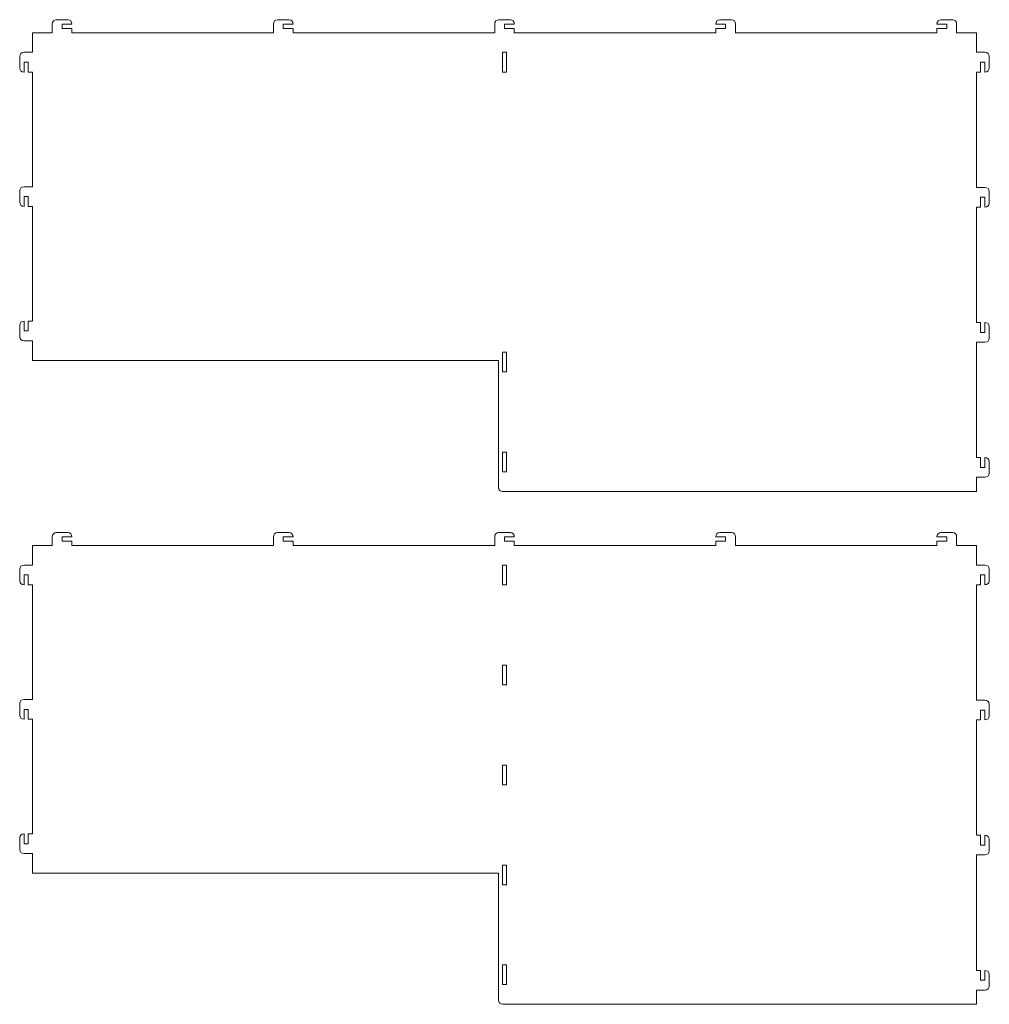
# Model space of a CAD drawing. Header units: centimetres. Extents: x -179 to 199, y -139 to 174.
# Tile 62 of 76: x 60 to 111, y 14 to 65. Entities that reach past the tile are written whole.
import ezdxf

# ---------------------------------------------------------------- set-up
doc = ezdxf.new("R2010")
doc.units = ezdxf.units.CM
doc.header["$MEASUREMENT"] = 0
doc.layers.add('Layer 1', color=7, linetype='Continuous')

msp = doc.modelspace()

# ---------------------------------------------------------------- linework, layer by layer
at = {"layer": 'Layer 1', "lineweight": 5}
for points, knots in [([(60.97219, 64.67935), (60.97219, 64.67935), (61.99501, 64.67935), (61.99501, 64.67935), (61.99501, 64.67935), (61.99501, 64.67935), (61.99501, 65.12933), (61.99501, 65.12933), (61.99501, 65.12933), (61.99501, 65.25297), (62.08696, 65.35419), (62.19952, 65.35419), (62.19952, 65.35419), (62.19952, 65.35419), (62.81306, 65.35419), (62.81306, 65.35419), (62.81306, 65.35419), (62.92537, 65.35419), (63.01758, 65.25297), (63.01758, 65.12933), (63.01758, 65.12933), (63.01758, 65.12933), (62.50604, 65.12933), (62.50604, 65.12933), (62.50604, 65.12933), (62.50604, 65.12933), (62.50604, 64.90421), (62.50604, 64.90421), (62.50604, 64.90421), (62.50604, 64.90421), (63.01758, 64.90421), (63.01758, 64.90421), (63.01758, 64.90421), (63.01758, 64.90421), (63.01758, 64.67935), (63.01758, 64.67935), (63.01758, 64.67935), (63.01758, 64.67935), (73.50288, 64.67935), (73.50288, 64.67935), (73.50288, 64.67935), (73.50288, 64.67935), (73.50288, 65.12933), (73.50288, 65.12933), (73.50288, 65.12933), (73.50288, 65.25297), (73.59483, 65.35419), (73.70739, 65.35419), (73.70739, 65.35419), (73.70739, 65.35419), (74.32093, 65.35419), (74.32093, 65.35419), (74.32093, 65.35419), (74.43349, 65.35419), (74.52544, 65.25297), (74.52544, 65.12933), (74.52544, 65.12933), (74.52544, 65.12933), (74.01416, 65.12933), (74.01416, 65.12933), (74.01416, 65.12933), (74.01416, 65.12933), (74.01416, 64.90421), (74.01416, 64.90421), (74.01416, 64.90421), (74.01416, 64.90421), (74.52544, 64.90421), (74.52544, 64.90421), (74.52544, 64.90421), (74.52544, 64.90421), (74.52544, 64.67935), (74.52544, 64.67935), (74.52544, 64.67935), (74.52544, 64.67935), (85.01127, 64.67935), (85.01127, 64.67935), (85.01127, 64.67935), (85.01127, 64.67935), (85.01127, 65.12933), (85.01127, 65.12933), (85.01127, 65.12933), (85.01127, 65.25297), (85.10399, 65.35419), (85.21475, 65.35419), (85.21475, 65.35419), (85.21475, 65.35419), (85.82777, 65.35419), (85.82777, 65.35419), (85.82777, 65.35419), (85.94111, 65.35419), (86.03383, 65.25297), (86.03383, 65.12933), (86.03383, 65.12933), (86.03383, 65.12933), (85.52126, 65.12933), (85.52126, 65.12933), (85.52126, 65.12933), (85.52126, 65.12933), (85.52126, 64.90421), (85.52126, 64.90421), (85.52126, 64.90421), (85.52126, 64.90421), (86.03383, 64.90421), (86.03383, 64.90421), (86.03383, 64.90421), (86.03383, 64.90421), (86.03383, 64.67935), (86.03383, 64.67935), (86.03383, 64.67935), (86.03383, 64.67935), (96.51966, 64.67935), (96.51966, 64.67935), (96.51966, 64.67935), (96.51966, 64.67935), (96.51966, 64.90421), (96.51966, 64.90421), (96.51966, 64.90421), (96.51966, 64.90421), (97.02965, 64.90421), (97.02965, 64.90421), (97.02965, 64.90421), (97.02965, 64.90421), (97.02965, 65.12933), (97.02965, 65.12933), (97.02965, 65.12933), (97.02965, 65.12933), (96.51966, 65.12933), (96.51966, 65.12933), (96.51966, 65.12933), (96.51966, 65.25297), (96.60981, 65.35419), (96.72314, 65.35419), (96.72314, 65.35419), (96.72314, 65.35419), (97.33616, 65.35419), (97.33616, 65.35419), (97.33616, 65.35419), (97.4495, 65.35419), (97.54222, 65.25297), (97.54222, 65.12933), (97.54222, 65.12933), (97.54222, 65.12933), (97.54222, 64.67935), (97.54222, 64.67935), (97.54222, 64.67935), (97.54222, 64.67935), (108.02547, 64.67935), (108.02547, 64.67935), (108.02547, 64.67935), (108.02547, 64.67935), (108.02547, 64.90421), (108.02547, 64.90421), (108.02547, 64.90421), (108.02547, 64.90421), (108.53804, 64.90421), (108.53804, 64.90421), (108.53804, 64.90421), (108.53804, 64.90421), (108.53804, 65.12933), (108.53804, 65.12933), (108.53804, 65.12933), (108.53804, 65.12933), (108.02547, 65.12933), (108.02547, 65.12933), (108.02547, 65.12933), (108.02547, 65.25297), (108.1182, 65.35419), (108.23153, 65.35419), (108.23153, 65.35419), (108.23153, 65.35419), (108.84455, 65.35419), (108.84455, 65.35419), (108.84455, 65.35419), (108.95789, 65.35419), (109.04804, 65.25297), (109.04804, 65.12933), (109.04804, 65.12933), (109.04804, 65.12933), (109.04804, 64.67935), (109.04804, 64.67935), (109.04804, 64.67935), (109.04804, 64.67935), (110.07318, 64.67935), (110.07318, 64.67935), (110.07318, 64.67935), (110.07318, 64.67935), (110.07318, 63.65678), (110.07318, 63.65678), (110.07318, 63.65678), (110.07318, 63.65678), (110.52136, 63.65678), (110.52136, 63.65678), (110.52136, 63.65678), (110.64499, 63.65678), (110.74802, 63.56457), (110.74802, 63.45227), (110.74802, 63.45227), (110.74802, 63.45227), (110.74802, 62.83847), (110.74802, 62.83847), (110.74802, 62.83847), (110.74802, 62.72617), (110.64499, 62.63396), (110.52136, 62.63396), (110.52136, 62.63396), (110.52136, 62.63396), (110.52136, 63.14524), (110.52136, 63.14524), (110.52136, 63.14524), (110.52136, 63.14524), (110.29727, 63.14524), (110.29727, 63.14524), (110.29727, 63.14524), (110.29727, 63.14524), (110.29727, 62.63396), (110.29727, 62.63396), (110.29727, 62.63396), (110.29727, 62.63396), (110.07318, 62.63396), (110.07318, 62.63396), (110.07318, 62.63396), (110.07318, 62.63396), (110.07318, 56.63172), (110.07318, 56.63172), (110.07318, 56.63172), (110.07318, 56.63172), (110.52136, 56.63172), (110.52136, 56.63172), (110.52136, 56.63172), (110.64499, 56.63172), (110.74802, 56.53976), (110.74802, 56.42721), (110.74802, 56.42721), (110.74802, 56.42721), (110.74802, 55.81366), (110.74802, 55.81366), (110.74802, 55.81366), (110.74802, 55.7011), (110.64499, 55.60915), (110.52136, 55.60915), (110.52136, 55.60915), (110.52136, 55.60915), (110.52136, 56.12043), (110.52136, 56.12043), (110.52136, 56.12043), (110.52136, 56.12043), (110.29727, 56.12043), (110.29727, 56.12043), (110.29727, 56.12043), (110.29727, 56.12043), (110.29727, 55.60915), (110.29727, 55.60915), (110.29727, 55.60915), (110.29727, 55.60915), (110.07318, 55.60915), (110.07318, 55.60915), (110.07318, 55.60915), (110.07318, 55.60915), (110.07318, 49.60691), (110.07318, 49.60691), (110.07318, 49.60691), (110.07318, 49.60691), (110.29727, 49.60691), (110.29727, 49.60691), (110.29727, 49.60691), (110.29727, 49.60691), (110.29727, 49.09563), (110.29727, 49.09563), (110.29727, 49.09563), (110.29727, 49.09563), (110.52136, 49.09563), (110.52136, 49.09563), (110.52136, 49.09563), (110.52136, 49.09563), (110.52136, 49.60691), (110.52136, 49.60691), (110.52136, 49.60691), (110.64499, 49.60691), (110.74802, 49.51496), (110.74802, 49.4024), (110.74802, 49.4024), (110.74802, 49.4024), (110.74802, 48.78886), (110.74802, 48.78886), (110.74802, 48.78886), (110.74802, 48.6763), (110.64499, 48.58435), (110.52136, 48.58435), (110.52136, 48.58435), (110.52136, 48.58435), (110.07318, 48.58435), (110.07318, 48.58435), (110.07318, 48.58435), (110.07318, 48.58435), (110.07318, 42.58185), (110.07318, 42.58185), (110.07318, 42.58185), (110.07318, 42.58185), (110.29727, 42.58185), (110.29727, 42.58185), (110.29727, 42.58185), (110.29727, 42.58185), (110.29727, 42.07057), (110.29727, 42.07057), (110.29727, 42.07057), (110.29727, 42.07057), (110.52136, 42.07057), (110.52136, 42.07057), (110.52136, 42.07057), (110.52136, 42.07057), (110.52136, 42.58185), (110.52136, 42.58185), (110.52136, 42.58185), (110.64499, 42.58185), (110.74802, 42.4899), (110.74802, 42.37734), (110.74802, 42.37734), (110.74802, 42.37734), (110.74802, 41.7638), (110.74802, 41.7638), (110.74802, 41.7638), (110.74802, 41.65149), (110.64499, 41.55928), (110.52136, 41.55928), (110.52136, 41.55928), (110.52136, 41.55928), (110.07318, 41.55928), (110.07318, 41.55928), (110.07318, 41.55928), (110.07318, 41.55928), (110.07318, 40.81798), (110.07318, 40.81798), (110.07318, 40.81798), (110.07318, 40.81798), (85.42081, 40.81798), (85.42081, 40.81798), (85.42081, 40.81798), (85.30748, 40.81798), (85.21475, 40.9102), (85.21475, 41.0225), (85.21475, 41.0225), (85.21475, 41.0225), (85.21475, 47.63544), (85.21475, 47.63544), (85.21475, 47.63544), (85.21475, 47.63544), (60.97219, 47.63544), (60.97219, 47.63544), (60.97219, 47.63544), (60.97219, 47.63544), (60.97219, 48.65801), (60.97219, 48.65801), (60.97219, 48.65801), (60.97219, 48.65801), (60.5222, 48.65801), (60.5222, 48.65801), (60.5222, 48.65801), (60.39857, 48.65801), (60.29734, 48.75022), (60.29734, 48.86278), (60.29734, 48.86278), (60.29734, 48.86278), (60.29734, 49.47632), (60.29734, 49.47632), (60.29734, 49.47632), (60.29734, 49.58862), (60.39857, 49.68084), (60.5222, 49.68084), (60.5222, 49.68084), (60.5222, 49.68084), (60.5222, 49.16955), (60.5222, 49.16955), (60.5222, 49.16955), (60.5222, 49.16955), (60.74707, 49.16955), (60.74707, 49.16955), (60.74707, 49.16955), (60.74707, 49.16955), (60.74707, 49.68084), (60.74707, 49.68084), (60.74707, 49.68084), (60.74707, 49.68084), (60.97219, 49.68084), (60.97219, 49.68084), (60.97219, 49.68084), (60.97219, 49.68084), (60.97219, 55.64624), (60.97219, 55.64624), (60.97219, 55.64624), (60.97219, 55.64624), (60.74707, 55.64624), (60.74707, 55.64624), (60.74707, 55.64624), (60.74707, 55.64624), (60.74707, 56.15753), (60.74707, 56.15753), (60.74707, 56.15753), (60.74707, 56.15753), (60.5222, 56.15753), (60.5222, 56.15753), (60.5222, 56.15753), (60.5222, 56.15753), (60.5222, 55.64624), (60.5222, 55.64624), (60.5222, 55.64624), (60.39857, 55.64624), (60.29734, 55.7382), (60.29734, 55.85076), (60.29734, 55.85076), (60.29734, 55.85076), (60.29734, 56.4643), (60.29734, 56.4643), (60.29734, 56.4643), (60.29734, 56.57686), (60.39857, 56.66881), (60.5222, 56.66881), (60.5222, 56.66881), (60.5222, 56.66881), (60.97219, 56.66881), (60.97219, 56.66881), (60.97219, 56.66881), (60.97219, 56.66881), (60.97219, 62.63396), (60.97219, 62.63396), (60.97219, 62.63396), (60.97219, 62.63396), (60.74707, 62.63396), (60.74707, 62.63396), (60.74707, 62.63396), (60.74707, 62.63396), (60.74707, 63.14524), (60.74707, 63.14524), (60.74707, 63.14524), (60.74707, 63.14524), (60.5222, 63.14524), (60.5222, 63.14524), (60.5222, 63.14524), (60.5222, 63.14524), (60.5222, 62.63396), (60.5222, 62.63396), (60.5222, 62.63396), (60.39857, 62.63396), (60.29734, 62.72617), (60.29734, 62.83847), (60.29734, 62.83847), (60.29734, 62.83847), (60.29734, 63.45227), (60.29734, 63.45227), (60.29734, 63.45227), (60.29734, 63.56457), (60.39857, 63.65678), (60.5222, 63.65678), (60.5222, 63.65678), (60.5222, 63.65678), (60.97219, 63.65678), (60.97219, 63.65678), (60.97219, 63.65678), (60.97219, 63.65678), (60.97219, 64.67935), (60.97219, 64.67935)], [0, 0, 0, 0, 0.00862069, 0.00862069, 0.00862069, 0.00862069, 0.01724138, 0.01724138, 0.01724138, 0.01724138, 0.02586207, 0.02586207, 0.02586207, 0.02586207, 0.03448276, 0.03448276, 0.03448276, 0.03448276, 0.04310345, 0.04310345, 0.04310345, 0.04310345, 0.05172414, 0.05172414, 0.05172414, 0.05172414, 0.06034483, 0.06034483, 0.06034483, 0.06034483, 0.06896552, 0.06896552, 0.06896552, 0.06896552, 0.07758621, 0.07758621, 0.07758621, 0.07758621, 0.0862069, 0.0862069, 0.0862069, 0.0862069, 0.09482759, 0.09482759, 0.09482759, 0.09482759, 0.10344828, 0.10344828, 0.10344828, 0.10344828, 0.11206897, 0.11206897, 0.11206897, 0.11206897, 0.12068966, 0.12068966, 0.12068966, 0.12068966, 0.12931034, 0.12931034, 0.12931034, 0.12931034, 0.13793103, 0.13793103, 0.13793103, 0.13793103, 0.14655172, 0.14655172, 0.14655172, 0.14655172, 0.15517241, 0.15517241, 0.15517241, 0.15517241, 0.1637931, 0.1637931, 0.1637931, 0.1637931, 0.17241379, 0.17241379, 0.17241379, 0.17241379, 0.18103448, 0.18103448, 0.18103448, 0.18103448, 0.18965517, 0.18965517, 0.18965517, 0.18965517, 0.19827586, 0.19827586, 0.19827586, 0.19827586, 0.20689655, 0.20689655, 0.20689655, 0.20689655, 0.21551724, 0.21551724, 0.21551724, 0.21551724, 0.22413793, 0.22413793, 0.22413793, 0.22413793, 0.23275862, 0.23275862, 0.23275862, 0.23275862, 0.24137931, 0.24137931, 0.24137931, 0.24137931, 0.25, 0.25, 0.25, 0.25, 0.25862069, 0.25862069, 0.25862069, 0.25862069, 0.26724138, 0.26724138, 0.26724138, 0.26724138, 0.27586207, 0.27586207, 0.27586207, 0.27586207, 0.28448276, 0.28448276, 0.28448276, 0.28448276, 0.29310345, 0.29310345, 0.29310345, 0.29310345, 0.30172414, 0.30172414, 0.30172414, 0.30172414, 0.31034483, 0.31034483, 0.31034483, 0.31034483, 0.31896552, 0.31896552, 0.31896552, 0.31896552, 0.32758621, 0.32758621, 0.32758621, 0.32758621, 0.3362069, 0.3362069, 0.3362069, 0.3362069, 0.34482759, 0.34482759, 0.34482759, 0.34482759, 0.35344828, 0.35344828, 0.35344828, 0.35344828, 0.36206897, 0.36206897, 0.36206897, 0.36206897, 0.37068966, 0.37068966, 0.37068966, 0.37068966, 0.37931034, 0.37931034, 0.37931034, 0.37931034, 0.38793103, 0.38793103, 0.38793103, 0.38793103, 0.39655172, 0.39655172, 0.39655172, 0.39655172, 0.40517241, 0.40517241, 0.40517241, 0.40517241, 0.4137931, 0.4137931, 0.4137931, 0.4137931, 0.42241379, 0.42241379, 0.42241379, 0.42241379, 0.43103448, 0.43103448, 0.43103448, 0.43103448, 0.43965517, 0.43965517, 0.43965517, 0.43965517, 0.44827586, 0.44827586, 0.44827586, 0.44827586, 0.45689655, 0.45689655, 0.45689655, 0.45689655, 0.46551724, 0.46551724, 0.46551724, 0.46551724, 0.47413793, 0.47413793, 0.47413793, 0.47413793, 0.48275862, 0.48275862, 0.48275862, 0.48275862, 0.49137931, 0.49137931, 0.49137931, 0.49137931, 0.5, 0.5, 0.5, 0.5, 0.50862069, 0.50862069, 0.50862069, 0.50862069, 0.51724138, 0.51724138, 0.51724138, 0.51724138, 0.52586207, 0.52586207, 0.52586207, 0.52586207, 0.53448276, 0.53448276, 0.53448276, 0.53448276, 0.54310345, 0.54310345, 0.54310345, 0.54310345, 0.55172414, 0.55172414, 0.55172414, 0.55172414, 0.56034483, 0.56034483, 0.56034483, 0.56034483, 0.56896552, 0.56896552, 0.56896552, 0.56896552, 0.57758621, 0.57758621, 0.57758621, 0.57758621, 0.5862069, 0.5862069, 0.5862069, 0.5862069, 0.59482759, 0.59482759, 0.59482759, 0.59482759, 0.60344828, 0.60344828, 0.60344828, 0.60344828, 0.61206897, 0.61206897, 0.61206897, 0.61206897, 0.62068966, 0.62068966, 0.62068966, 0.62068966, 0.62931034, 0.62931034, 0.62931034, 0.62931034, 0.63793103, 0.63793103, 0.63793103, 0.63793103, 0.64655172, 0.64655172, 0.64655172, 0.64655172, 0.65517241, 0.65517241, 0.65517241, 0.65517241, 0.6637931, 0.6637931, 0.6637931, 0.6637931, 0.67241379, 0.67241379, 0.67241379, 0.67241379, 0.68103448, 0.68103448, 0.68103448, 0.68103448, 0.68965517, 0.68965517, 0.68965517, 0.68965517, 0.69827586, 0.69827586, 0.69827586, 0.69827586, 0.70689655, 0.70689655, 0.70689655, 0.70689655, 0.71551724, 0.71551724, 0.71551724, 0.71551724, 0.72413793, 0.72413793, 0.72413793, 0.72413793, 0.73275862, 0.73275862, 0.73275862, 0.73275862, 0.74137931, 0.74137931, 0.74137931, 0.74137931, 0.75, 0.75, 0.75, 0.75, 0.75862069, 0.75862069, 0.75862069, 0.75862069, 0.76724138, 0.76724138, 0.76724138, 0.76724138, 0.77586207, 0.77586207, 0.77586207, 0.77586207, 0.78448276, 0.78448276, 0.78448276, 0.78448276, 0.79310345, 0.79310345, 0.79310345, 0.79310345, 0.80172414, 0.80172414, 0.80172414, 0.80172414, 0.81034483, 0.81034483, 0.81034483, 0.81034483, 0.81896552, 0.81896552, 0.81896552, 0.81896552, 0.82758621, 0.82758621, 0.82758621, 0.82758621, 0.8362069, 0.8362069, 0.8362069, 0.8362069, 0.84482759, 0.84482759, 0.84482759, 0.84482759, 0.85344828, 0.85344828, 0.85344828, 0.85344828, 0.86206897, 0.86206897, 0.86206897, 0.86206897, 0.87068966, 0.87068966, 0.87068966, 0.87068966, 0.87931034, 0.87931034, 0.87931034, 0.87931034, 0.88793103, 0.88793103, 0.88793103, 0.88793103, 0.89655172, 0.89655172, 0.89655172, 0.89655172, 0.90517241, 0.90517241, 0.90517241, 0.90517241, 0.9137931, 0.9137931, 0.9137931, 0.9137931, 0.92241379, 0.92241379, 0.92241379, 0.92241379, 0.93103448, 0.93103448, 0.93103448, 0.93103448, 0.93965517, 0.93965517, 0.93965517, 0.93965517, 0.94827586, 0.94827586, 0.94827586, 0.94827586, 0.95689655, 0.95689655, 0.95689655, 0.95689655, 0.96551724, 0.96551724, 0.96551724, 0.96551724, 0.97413793, 0.97413793, 0.97413793, 0.97413793, 0.98275862, 0.98275862, 0.98275862, 0.98275862, 1, 1, 1, 1]), ([(85.4105, 63.65678), (85.4105, 63.65678), (85.63459, 63.65678), (85.63459, 63.65678), (85.63459, 63.65678), (85.63459, 63.65678), (85.63459, 62.63396), (85.63459, 62.63396), (85.63459, 62.63396), (85.63459, 62.63396), (85.4105, 62.63396), (85.4105, 62.63396), (85.4105, 62.63396), (85.4105, 62.63396), (85.4105, 63.65678), (85.4105, 63.65678)], [0, 0, 0, 0, 0.2, 0.2, 0.2, 0.2, 0.4, 0.4, 0.4, 0.4, 0.6, 0.6, 0.6, 0.6, 1, 1, 1, 1]), ([(85.4105, 48.06173), (85.4852, 48.06173), (85.5599, 48.06173), (85.63459, 48.06173), (85.63459, 48.06173), (85.63459, 47.7207), (85.63459, 47.37993), (85.63459, 47.03916), (85.63459, 47.03916), (85.5599, 47.03916), (85.4852, 47.03916), (85.4105, 47.03916), (85.4105, 47.03916), (85.4105, 47.37993), (85.4105, 47.7207), (85.4105, 48.06173)], [0, 0, 0, 0, 0.2, 0.2, 0.2, 0.2, 0.4, 0.4, 0.4, 0.4, 0.6, 0.6, 0.6, 0.6, 1, 1, 1, 1]), ([(85.4105, 42.86338), (85.4105, 42.86338), (85.63459, 42.86338), (85.63459, 42.86338), (85.63459, 42.86338), (85.63459, 42.86338), (85.63459, 41.84055), (85.63459, 41.84055), (85.63459, 41.84055), (85.63459, 41.84055), (85.4105, 41.84055), (85.4105, 41.84055), (85.4105, 41.84055), (85.4105, 41.84055), (85.4105, 42.86338), (85.4105, 42.86338)], [0, 0, 0, 0, 0.2, 0.2, 0.2, 0.2, 0.4, 0.4, 0.4, 0.4, 0.6, 0.6, 0.6, 0.6, 1, 1, 1, 1]), ([(60.97219, 38.01198), (60.97219, 38.01198), (61.99501, 38.01198), (61.99501, 38.01198), (61.99501, 38.01198), (61.99501, 38.01198), (61.99501, 38.46196), (61.99501, 38.46196), (61.99501, 38.46196), (61.99501, 38.58559), (62.08696, 38.68682), (62.19952, 38.68682), (62.19952, 38.68682), (62.19952, 38.68682), (62.81306, 38.68682), (62.81306, 38.68682), (62.81306, 38.68682), (62.92537, 38.68682), (63.01758, 38.58559), (63.01758, 38.46196), (63.01758, 38.46196), (63.01758, 38.46196), (62.50604, 38.46196), (62.50604, 38.46196), (62.50604, 38.46196), (62.50604, 38.46196), (62.50604, 38.2371), (62.50604, 38.2371), (62.50604, 38.2371), (62.50604, 38.2371), (63.01758, 38.2371), (63.01758, 38.2371), (63.01758, 38.2371), (63.01758, 38.2371), (63.01758, 38.01198), (63.01758, 38.01198), (63.01758, 38.01198), (63.01758, 38.01198), (73.50288, 38.01198), (73.50288, 38.01198), (73.50288, 38.01198), (73.50288, 38.01198), (73.50288, 38.46196), (73.50288, 38.46196), (73.50288, 38.46196), (73.50288, 38.58559), (73.59483, 38.68682), (73.70739, 38.68682), (73.70739, 38.68682), (73.70739, 38.68682), (74.32093, 38.68682), (74.32093, 38.68682), (74.32093, 38.68682), (74.43349, 38.68682), (74.52544, 38.58559), (74.52544, 38.46196), (74.52544, 38.46196), (74.52544, 38.46196), (74.01416, 38.46196), (74.01416, 38.46196), (74.01416, 38.46196), (74.01416, 38.46196), (74.01416, 38.2371), (74.01416, 38.2371), (74.01416, 38.2371), (74.01416, 38.2371), (74.52544, 38.2371), (74.52544, 38.2371), (74.52544, 38.2371), (74.52544, 38.2371), (74.52544, 38.01198), (74.52544, 38.01198), (74.52544, 38.01198), (74.52544, 38.01198), (85.01127, 38.01198), (85.01127, 38.01198), (85.01127, 38.01198), (85.01127, 38.01198), (85.01127, 38.46196), (85.01127, 38.46196), (85.01127, 38.46196), (85.01127, 38.58559), (85.10399, 38.68682), (85.21475, 38.68682), (85.21475, 38.68682), (85.21475, 38.68682), (85.82777, 38.68682), (85.82777, 38.68682), (85.82777, 38.68682), (85.94111, 38.68682), (86.03383, 38.58559), (86.03383, 38.46196), (86.03383, 38.46196), (86.03383, 38.46196), (85.52126, 38.46196), (85.52126, 38.46196), (85.52126, 38.46196), (85.52126, 38.46196), (85.52126, 38.2371), (85.52126, 38.2371), (85.52126, 38.2371), (85.52126, 38.2371), (86.03383, 38.2371), (86.03383, 38.2371), (86.03383, 38.2371), (86.03383, 38.2371), (86.03383, 38.01198), (86.03383, 38.01198), (86.03383, 38.01198), (86.03383, 38.01198), (96.51966, 38.01198), (96.51966, 38.01198), (96.51966, 38.01198), (96.51966, 38.01198), (96.51966, 38.2371), (96.51966, 38.2371), (96.51966, 38.2371), (96.51966, 38.2371), (97.02965, 38.2371), (97.02965, 38.2371), (97.02965, 38.2371), (97.02965, 38.2371), (97.02965, 38.46196), (97.02965, 38.46196), (97.02965, 38.46196), (97.02965, 38.46196), (96.51966, 38.46196), (96.51966, 38.46196), (96.51966, 38.46196), (96.51966, 38.58559), (96.60981, 38.68682), (96.72314, 38.68682), (96.72314, 38.68682), (96.72314, 38.68682), (97.33616, 38.68682), (97.33616, 38.68682), (97.33616, 38.68682), (97.4495, 38.68682), (97.54222, 38.58559), (97.54222, 38.46196), (97.54222, 38.46196), (97.54222, 38.46196), (97.54222, 38.01198), (97.54222, 38.01198), (97.54222, 38.01198), (97.54222, 38.01198), (108.02547, 38.01198), (108.02547, 38.01198), (108.02547, 38.01198), (108.02547, 38.01198), (108.02547, 38.2371), (108.02547, 38.2371), (108.02547, 38.2371), (108.02547, 38.2371), (108.53804, 38.2371), (108.53804, 38.2371), (108.53804, 38.2371), (108.53804, 38.2371), (108.53804, 38.46196), (108.53804, 38.46196), (108.53804, 38.46196), (108.53804, 38.46196), (108.02547, 38.46196), (108.02547, 38.46196), (108.02547, 38.46196), (108.02547, 38.58559), (108.1182, 38.68682), (108.23153, 38.68682), (108.23153, 38.68682), (108.23153, 38.68682), (108.84455, 38.68682), (108.84455, 38.68682), (108.84455, 38.68682), (108.95789, 38.68682), (109.04804, 38.58559), (109.04804, 38.46196), (109.04804, 38.46196), (109.04804, 38.46196), (109.04804, 38.01198), (109.04804, 38.01198), (109.04804, 38.01198), (109.04804, 38.01198), (110.07318, 38.01198), (110.07318, 38.01198), (110.07318, 38.01198), (110.07318, 38.01198), (110.07318, 36.98941), (110.07318, 36.98941), (110.07318, 36.98941), (110.07318, 36.98941), (110.52136, 36.98941), (110.52136, 36.98941), (110.52136, 36.98941), (110.64499, 36.98941), (110.74802, 36.8972), (110.74802, 36.7849), (110.74802, 36.7849), (110.74802, 36.7849), (110.74802, 36.17136), (110.74802, 36.17136), (110.74802, 36.17136), (110.74802, 36.0588), (110.64499, 35.96659), (110.52136, 35.96659), (110.52136, 35.96659), (110.52136, 35.96659), (110.52136, 36.47813), (110.52136, 36.47813), (110.52136, 36.47813), (110.52136, 36.47813), (110.29727, 36.47813), (110.29727, 36.47813), (110.29727, 36.47813), (110.29727, 36.47813), (110.29727, 35.96659), (110.29727, 35.96659), (110.29727, 35.96659), (110.29727, 35.96659), (110.07318, 35.96659), (110.07318, 35.96659), (110.07318, 35.96659), (110.07318, 35.96659), (110.07318, 29.9646), (110.07318, 29.9646), (110.07318, 29.9646), (110.07318, 29.9646), (110.52136, 29.9646), (110.52136, 29.9646), (110.52136, 29.9646), (110.64499, 29.9646), (110.74802, 29.87239), (110.74802, 29.75983), (110.74802, 29.75983), (110.74802, 29.75983), (110.74802, 29.14629), (110.74802, 29.14629), (110.74802, 29.14629), (110.74802, 29.03399), (110.64499, 28.94178), (110.52136, 28.94178), (110.52136, 28.94178), (110.52136, 28.94178), (110.52136, 29.45306), (110.52136, 29.45306), (110.52136, 29.45306), (110.52136, 29.45306), (110.29727, 29.45306), (110.29727, 29.45306), (110.29727, 29.45306), (110.29727, 29.45306), (110.29727, 28.94178), (110.29727, 28.94178), (110.29727, 28.94178), (110.29727, 28.94178), (110.07318, 28.94178), (110.07318, 28.94178), (110.07318, 28.94178), (110.07318, 28.94178), (110.07318, 22.93954), (110.07318, 22.93954), (110.07318, 22.93954), (110.07318, 22.93954), (110.29727, 22.93954), (110.29727, 22.93954), (110.29727, 22.93954), (110.29727, 22.93954), (110.29727, 22.42826), (110.29727, 22.42826), (110.29727, 22.42826), (110.29727, 22.42826), (110.52136, 22.42826), (110.52136, 22.42826), (110.52136, 22.42826), (110.52136, 22.42826), (110.52136, 22.93954), (110.52136, 22.93954), (110.52136, 22.93954), (110.64499, 22.93954), (110.74802, 22.84759), (110.74802, 22.73503), (110.74802, 22.73503), (110.74802, 22.73503), (110.74802, 22.12149), (110.74802, 22.12149), (110.74802, 22.12149), (110.74802, 22.00893), (110.64499, 21.91697), (110.52136, 21.91697), (110.52136, 21.91697), (110.52136, 21.91697), (110.07318, 21.91697), (110.07318, 21.91697), (110.07318, 21.91697), (110.07318, 21.91697), (110.07318, 15.91448), (110.07318, 15.91448), (110.07318, 15.91448), (110.07318, 15.91448), (110.29727, 15.91448), (110.29727, 15.91448), (110.29727, 15.91448), (110.29727, 15.91448), (110.29727, 15.40345), (110.29727, 15.40345), (110.29727, 15.40345), (110.29727, 15.40345), (110.52136, 15.40345), (110.52136, 15.40345), (110.52136, 15.40345), (110.52136, 15.40345), (110.52136, 15.91448), (110.52136, 15.91448), (110.52136, 15.91448), (110.64499, 15.91448), (110.74802, 15.82252), (110.74802, 15.71022), (110.74802, 15.71022), (110.74802, 15.71022), (110.74802, 15.09668), (110.74802, 15.09668), (110.74802, 15.09668), (110.74802, 14.98386), (110.64499, 14.89191), (110.52136, 14.89191), (110.52136, 14.89191), (110.52136, 14.89191), (110.07318, 14.89191), (110.07318, 14.89191), (110.07318, 14.89191), (110.07318, 14.89191), (110.07318, 14.15061), (110.07318, 14.15061), (110.07318, 14.15061), (110.07318, 14.15061), (85.42081, 14.15061), (85.42081, 14.15061), (85.42081, 14.15061), (85.30748, 14.15061), (85.21475, 14.24282), (85.21475, 14.35513), (85.21475, 14.35513), (85.21475, 14.35513), (85.21475, 20.96833), (85.21475, 20.96833), (85.21475, 20.96833), (85.21475, 20.96833), (60.97219, 20.96833), (60.97219, 20.96833), (60.97219, 20.96833), (60.97219, 20.96833), (60.97219, 21.9909), (60.97219, 21.9909), (60.97219, 21.9909), (60.97219, 21.9909), (60.5222, 21.9909), (60.5222, 21.9909), (60.5222, 21.9909), (60.39857, 21.9909), (60.29734, 22.08285), (60.29734, 22.19541), (60.29734, 22.19541), (60.29734, 22.19541), (60.29734, 22.80895), (60.29734, 22.80895), (60.29734, 22.80895), (60.29734, 22.92151), (60.39857, 23.01346), (60.5222, 23.01346), (60.5222, 23.01346), (60.5222, 23.01346), (60.5222, 22.50218), (60.5222, 22.50218), (60.5222, 22.50218), (60.5222, 22.50218), (60.74707, 22.50218), (60.74707, 22.50218), (60.74707, 22.50218), (60.74707, 22.50218), (60.74707, 23.01346), (60.74707, 23.01346), (60.74707, 23.01346), (60.74707, 23.01346), (60.97219, 23.01346), (60.97219, 23.01346), (60.97219, 23.01346), (60.97219, 23.01346), (60.97219, 28.97887), (60.97219, 28.97887), (60.97219, 28.97887), (60.97219, 28.97887), (60.74707, 28.97887), (60.74707, 28.97887), (60.74707, 28.97887), (60.74707, 28.97887), (60.74707, 29.4899), (60.74707, 29.4899), (60.74707, 29.4899), (60.74707, 29.4899), (60.5222, 29.4899), (60.5222, 29.4899), (60.5222, 29.4899), (60.5222, 29.4899), (60.5222, 28.97887), (60.5222, 28.97887), (60.5222, 28.97887), (60.39857, 28.97887), (60.29734, 29.07082), (60.29734, 29.18313), (60.29734, 29.18313), (60.29734, 29.18313), (60.29734, 29.79692), (60.29734, 29.79692), (60.29734, 29.79692), (60.29734, 29.90923), (60.39857, 30.00144), (60.5222, 30.00144), (60.5222, 30.00144), (60.5222, 30.00144), (60.97219, 30.00144), (60.97219, 30.00144), (60.97219, 30.00144), (60.97219, 30.00144), (60.97219, 35.96659), (60.97219, 35.96659), (60.97219, 35.96659), (60.97219, 35.96659), (60.74707, 35.96659), (60.74707, 35.96659), (60.74707, 35.96659), (60.74707, 35.96659), (60.74707, 36.47813), (60.74707, 36.47813), (60.74707, 36.47813), (60.74707, 36.47813), (60.5222, 36.47813), (60.5222, 36.47813), (60.5222, 36.47813), (60.5222, 36.47813), (60.5222, 35.96659), (60.5222, 35.96659), (60.5222, 35.96659), (60.39857, 35.96659), (60.29734, 36.0588), (60.29734, 36.17136), (60.29734, 36.17136), (60.29734, 36.17136), (60.29734, 36.7849), (60.29734, 36.7849), (60.29734, 36.7849), (60.29734, 36.8972), (60.39857, 36.98941), (60.5222, 36.98941), (60.5222, 36.98941), (60.5222, 36.98941), (60.97219, 36.98941), (60.97219, 36.98941), (60.97219, 36.98941), (60.97219, 36.98941), (60.97219, 38.01198), (60.97219, 38.01198)], [0, 0, 0, 0, 0.00862069, 0.00862069, 0.00862069, 0.00862069, 0.01724138, 0.01724138, 0.01724138, 0.01724138, 0.02586207, 0.02586207, 0.02586207, 0.02586207, 0.03448276, 0.03448276, 0.03448276, 0.03448276, 0.04310345, 0.04310345, 0.04310345, 0.04310345, 0.05172414, 0.05172414, 0.05172414, 0.05172414, 0.06034483, 0.06034483, 0.06034483, 0.06034483, 0.06896552, 0.06896552, 0.06896552, 0.06896552, 0.07758621, 0.07758621, 0.07758621, 0.07758621, 0.0862069, 0.0862069, 0.0862069, 0.0862069, 0.09482759, 0.09482759, 0.09482759, 0.09482759, 0.10344828, 0.10344828, 0.10344828, 0.10344828, 0.11206897, 0.11206897, 0.11206897, 0.11206897, 0.12068966, 0.12068966, 0.12068966, 0.12068966, 0.12931034, 0.12931034, 0.12931034, 0.12931034, 0.13793103, 0.13793103, 0.13793103, 0.13793103, 0.14655172, 0.14655172, 0.14655172, 0.14655172, 0.15517241, 0.15517241, 0.15517241, 0.15517241, 0.1637931, 0.1637931, 0.1637931, 0.1637931, 0.17241379, 0.17241379, 0.17241379, 0.17241379, 0.18103448, 0.18103448, 0.18103448, 0.18103448, 0.18965517, 0.18965517, 0.18965517, 0.18965517, 0.19827586, 0.19827586, 0.19827586, 0.19827586, 0.20689655, 0.20689655, 0.20689655, 0.20689655, 0.21551724, 0.21551724, 0.21551724, 0.21551724, 0.22413793, 0.22413793, 0.22413793, 0.22413793, 0.23275862, 0.23275862, 0.23275862, 0.23275862, 0.24137931, 0.24137931, 0.24137931, 0.24137931, 0.25, 0.25, 0.25, 0.25, 0.25862069, 0.25862069, 0.25862069, 0.25862069, 0.26724138, 0.26724138, 0.26724138, 0.26724138, 0.27586207, 0.27586207, 0.27586207, 0.27586207, 0.28448276, 0.28448276, 0.28448276, 0.28448276, 0.29310345, 0.29310345, 0.29310345, 0.29310345, 0.30172414, 0.30172414, 0.30172414, 0.30172414, 0.31034483, 0.31034483, 0.31034483, 0.31034483, 0.31896552, 0.31896552, 0.31896552, 0.31896552, 0.32758621, 0.32758621, 0.32758621, 0.32758621, 0.3362069, 0.3362069, 0.3362069, 0.3362069, 0.34482759, 0.34482759, 0.34482759, 0.34482759, 0.35344828, 0.35344828, 0.35344828, 0.35344828, 0.36206897, 0.36206897, 0.36206897, 0.36206897, 0.37068966, 0.37068966, 0.37068966, 0.37068966, 0.37931034, 0.37931034, 0.37931034, 0.37931034, 0.38793103, 0.38793103, 0.38793103, 0.38793103, 0.39655172, 0.39655172, 0.39655172, 0.39655172, 0.40517241, 0.40517241, 0.40517241, 0.40517241, 0.4137931, 0.4137931, 0.4137931, 0.4137931, 0.42241379, 0.42241379, 0.42241379, 0.42241379, 0.43103448, 0.43103448, 0.43103448, 0.43103448, 0.43965517, 0.43965517, 0.43965517, 0.43965517, 0.44827586, 0.44827586, 0.44827586, 0.44827586, 0.45689655, 0.45689655, 0.45689655, 0.45689655, 0.46551724, 0.46551724, 0.46551724, 0.46551724, 0.47413793, 0.47413793, 0.47413793, 0.47413793, 0.48275862, 0.48275862, 0.48275862, 0.48275862, 0.49137931, 0.49137931, 0.49137931, 0.49137931, 0.5, 0.5, 0.5, 0.5, 0.50862069, 0.50862069, 0.50862069, 0.50862069, 0.51724138, 0.51724138, 0.51724138, 0.51724138, 0.52586207, 0.52586207, 0.52586207, 0.52586207, 0.53448276, 0.53448276, 0.53448276, 0.53448276, 0.54310345, 0.54310345, 0.54310345, 0.54310345, 0.55172414, 0.55172414, 0.55172414, 0.55172414, 0.56034483, 0.56034483, 0.56034483, 0.56034483, 0.56896552, 0.56896552, 0.56896552, 0.56896552, 0.57758621, 0.57758621, 0.57758621, 0.57758621, 0.5862069, 0.5862069, 0.5862069, 0.5862069, 0.59482759, 0.59482759, 0.59482759, 0.59482759, 0.60344828, 0.60344828, 0.60344828, 0.60344828, 0.61206897, 0.61206897, 0.61206897, 0.61206897, 0.62068966, 0.62068966, 0.62068966, 0.62068966, 0.62931034, 0.62931034, 0.62931034, 0.62931034, 0.63793103, 0.63793103, 0.63793103, 0.63793103, 0.64655172, 0.64655172, 0.64655172, 0.64655172, 0.65517241, 0.65517241, 0.65517241, 0.65517241, 0.6637931, 0.6637931, 0.6637931, 0.6637931, 0.67241379, 0.67241379, 0.67241379, 0.67241379, 0.68103448, 0.68103448, 0.68103448, 0.68103448, 0.68965517, 0.68965517, 0.68965517, 0.68965517, 0.69827586, 0.69827586, 0.69827586, 0.69827586, 0.70689655, 0.70689655, 0.70689655, 0.70689655, 0.71551724, 0.71551724, 0.71551724, 0.71551724, 0.72413793, 0.72413793, 0.72413793, 0.72413793, 0.73275862, 0.73275862, 0.73275862, 0.73275862, 0.74137931, 0.74137931, 0.74137931, 0.74137931, 0.75, 0.75, 0.75, 0.75, 0.75862069, 0.75862069, 0.75862069, 0.75862069, 0.76724138, 0.76724138, 0.76724138, 0.76724138, 0.77586207, 0.77586207, 0.77586207, 0.77586207, 0.78448276, 0.78448276, 0.78448276, 0.78448276, 0.79310345, 0.79310345, 0.79310345, 0.79310345, 0.80172414, 0.80172414, 0.80172414, 0.80172414, 0.81034483, 0.81034483, 0.81034483, 0.81034483, 0.81896552, 0.81896552, 0.81896552, 0.81896552, 0.82758621, 0.82758621, 0.82758621, 0.82758621, 0.8362069, 0.8362069, 0.8362069, 0.8362069, 0.84482759, 0.84482759, 0.84482759, 0.84482759, 0.85344828, 0.85344828, 0.85344828, 0.85344828, 0.86206897, 0.86206897, 0.86206897, 0.86206897, 0.87068966, 0.87068966, 0.87068966, 0.87068966, 0.87931034, 0.87931034, 0.87931034, 0.87931034, 0.88793103, 0.88793103, 0.88793103, 0.88793103, 0.89655172, 0.89655172, 0.89655172, 0.89655172, 0.90517241, 0.90517241, 0.90517241, 0.90517241, 0.9137931, 0.9137931, 0.9137931, 0.9137931, 0.92241379, 0.92241379, 0.92241379, 0.92241379, 0.93103448, 0.93103448, 0.93103448, 0.93103448, 0.93965517, 0.93965517, 0.93965517, 0.93965517, 0.94827586, 0.94827586, 0.94827586, 0.94827586, 0.95689655, 0.95689655, 0.95689655, 0.95689655, 0.96551724, 0.96551724, 0.96551724, 0.96551724, 0.97413793, 0.97413793, 0.97413793, 0.97413793, 0.98275862, 0.98275862, 0.98275862, 0.98275862, 1, 1, 1, 1]), ([(85.4105, 36.98941), (85.4105, 36.98941), (85.63459, 36.98941), (85.63459, 36.98941), (85.63459, 36.98941), (85.63459, 36.98941), (85.63459, 35.96659), (85.63459, 35.96659), (85.63459, 35.96659), (85.63459, 35.96659), (85.4105, 35.96659), (85.4105, 35.96659), (85.4105, 35.96659), (85.4105, 35.96659), (85.4105, 36.98941), (85.4105, 36.98941)], [0, 0, 0, 0, 0.2, 0.2, 0.2, 0.2, 0.4, 0.4, 0.4, 0.4, 0.6, 0.6, 0.6, 0.6, 1, 1, 1, 1]), ([(85.4105, 31.79106), (85.4852, 31.79106), (85.5599, 31.79106), (85.63459, 31.79106), (85.63459, 31.79106), (85.63459, 31.45029), (85.63459, 31.10926), (85.63459, 30.76849), (85.63459, 30.76849), (85.5599, 30.76849), (85.4852, 30.76849), (85.4105, 30.76849), (85.4105, 30.76849), (85.4105, 31.10926), (85.4105, 31.45029), (85.4105, 31.79106)], [0, 0, 0, 0, 0.2, 0.2, 0.2, 0.2, 0.4, 0.4, 0.4, 0.4, 0.6, 0.6, 0.6, 0.6, 1, 1, 1, 1]), ([(85.4105, 26.59271), (85.4852, 26.59271), (85.5599, 26.59271), (85.63459, 26.59271), (85.63459, 26.59271), (85.63459, 26.25168), (85.63459, 25.91091), (85.63459, 25.57014), (85.63459, 25.57014), (85.5599, 25.57014), (85.4852, 25.57014), (85.4105, 25.57014), (85.4105, 25.57014), (85.4105, 25.91091), (85.4105, 26.25168), (85.4105, 26.59271)], [0, 0, 0, 0, 0.2, 0.2, 0.2, 0.2, 0.4, 0.4, 0.4, 0.4, 0.6, 0.6, 0.6, 0.6, 1, 1, 1, 1]), ([(85.4105, 21.39436), (85.4852, 21.39436), (85.5599, 21.39436), (85.63459, 21.39436), (85.63459, 21.39436), (85.63459, 21.05333), (85.63459, 20.71256), (85.63459, 20.37179), (85.63459, 20.37179), (85.5599, 20.37179), (85.4852, 20.37179), (85.4105, 20.37179), (85.4105, 20.37179), (85.4105, 20.71256), (85.4105, 21.05333), (85.4105, 21.39436)], [0, 0, 0, 0, 0.2, 0.2, 0.2, 0.2, 0.4, 0.4, 0.4, 0.4, 0.6, 0.6, 0.6, 0.6, 1, 1, 1, 1]), ([(85.4105, 16.19601), (85.4105, 16.19601), (85.63459, 16.19601), (85.63459, 16.19601), (85.63459, 16.19601), (85.63459, 16.19601), (85.63459, 15.17344), (85.63459, 15.17344), (85.63459, 15.17344), (85.63459, 15.17344), (85.4105, 15.17344), (85.4105, 15.17344), (85.4105, 15.17344), (85.4105, 15.17344), (85.4105, 16.19601), (85.4105, 16.19601)], [0, 0, 0, 0, 0.2, 0.2, 0.2, 0.2, 0.4, 0.4, 0.4, 0.4, 0.6, 0.6, 0.6, 0.6, 1, 1, 1, 1])]:
    msp.add_open_spline(points, degree=3, knots=knots, dxfattribs=at)

doc.saveas('drawing.dxf')
